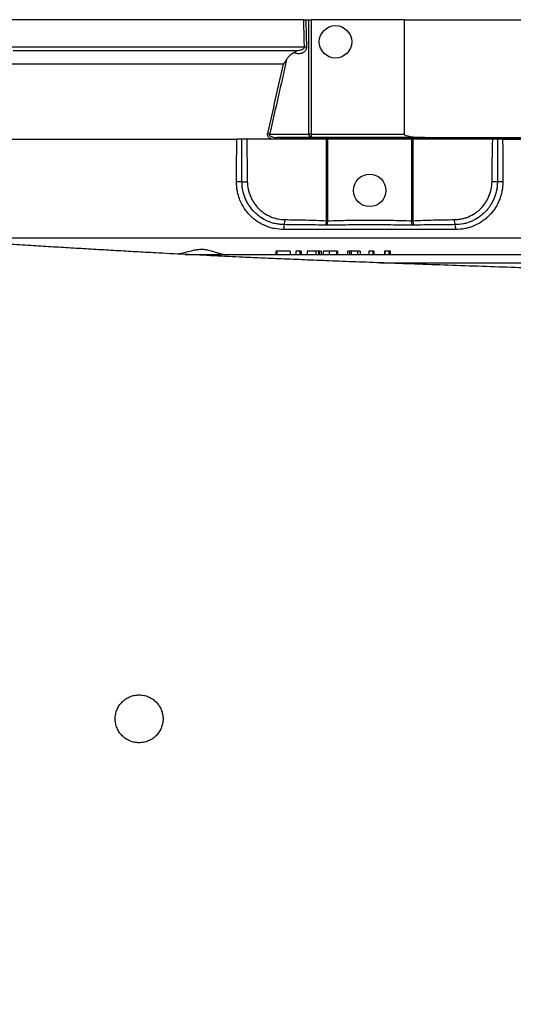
# Model space of a CAD drawing. Header units: millimetres. Extents: x 6152 to 13890, y 1323 to 18697.
# Tile 3 of 12: x 9577 to 11022, y 2864 to 5747. Entities that reach past the tile are written whole.
import ezdxf

# ---------------------------------------------------------------- set-up
doc = ezdxf.new("R2010")
doc.units = ezdxf.units.MM
doc.header["$LTSCALE"] = 5

msp = doc.modelspace()

# ---------------------------------------------------------------- linework, layer by layer
at = {"color": 7, "linetype": 'Continuous', "lineweight": 25}
for p, q in [((10409.2, 5747.4), (8631.9, 5747.4)), ((10415.3, 5747.4), (10424, 5747.4)), ((10424, 5412.4), (10424, 5747.4)), ((10424, 5747.4), (10431, 5747.4)), ((10431, 5747.4), (10431, 5412.4)), ((10703.1, 5747.4), (10431, 5747.4)), ((10703.1, 5747.4), (11142.7, 5747.4)), ((10703.1, 5747.4), (10703.1, 5412.4)), ((8726.9, 5397.4), (10212.7, 5397.4)), ((10315, 5397.4), (10212.7, 5397.4)), ((10308.9, 5412.4), (10424, 5412.4)), ((10431, 5402.4), (10330.6, 5402.4)), ((10991.1, 5397.4), (10350.3, 5397.4)), ((11436.9, 5398.3), (10352.7, 5398.3)), ((10431, 5412.4), (10424, 5412.4)), ((10431, 5412.4), (10431, 5402.4)), ((10431, 5412.4), (10703.1, 5412.4)), ((10763.5, 5402.4), (10431, 5402.4)), ((10475.6, 5158.5), (10475.6, 5397.4)), ((10478.2, 5397.4), (10478.2, 5158.5)), ((10725.6, 5158.5), (10725.6, 5397.4)), ((10728.2, 5397.4), (10728.2, 5158.5)), ((10763.5, 5402.4), (11082.3, 5402.4)), ((10991.1, 5397.4), (11439, 5397.4)), ((10853.6, 5132.9), (10350.2, 5132.9)), ((10478.7, 5145.4), (10478.2, 5158.5)), ((10725.1, 5145.4), (10725.6, 5158.5)), ((10062.1, 5059.9), (12740.7, 5059.9)), ((10326.7, 5069.9), (10326.7, 5059.9)), ((10328.6, 5069.9), (10326.7, 5069.9)), ((10328.6, 5069.9), (10328.6, 5059.9)), ((10329.8, 5069.9), (10328.6, 5069.9)), ((10329.8, 5069.9), (10329.8, 5059.9)), ((10368.7, 5069.9), (10329.8, 5069.9)), ((10368.7, 5069.9), (10368.7, 5059.9)), ((10385.4, 5069.9), (10385.4, 5059.9)), ((10397.1, 5069.9), (10385.4, 5069.9)), ((10397.1, 5069.9), (10397.1, 5059.9)), ((10401.2, 5069.9), (10397.1, 5069.9)), ((10401.2, 5069.9), (10401.2, 5059.9)), ((10418.7, 5069.9), (10418.7, 5059.9)), ((10444.6, 5069.9), (10418.7, 5069.9)), ((10444.6, 5069.9), (10444.6, 5059.9)), ((10452.5, 5069.9), (10444.6, 5069.9)), ((10452.5, 5069.9), (10452.5, 5059.9)), ((10453.8, 5069.9), (10453.4, 5069.9)), ((10453.8, 5069.9), (10453.8, 5059.9)), ((10459.9, 5069.9), (10453.8, 5069.9)), ((10459.9, 5069.9), (10459.9, 5059.9)), ((10465.9, 5069.9), (10465.9, 5059.9)), ((10483.3, 5069.9), (10483.3, 5059.9)), ((10504.3, 5069.9), (10504.3, 5059.9)), ((10508.1, 5069.9), (10505.2, 5069.9)), ((10508.1, 5069.9), (10508.1, 5059.9)), ((10537, 5069.9), (10537, 5059.9)), ((10543.1, 5069.9), (10543.1, 5059.9)), ((10547.9, 5069.9), (10543.1, 5069.9)), ((10547.9, 5069.9), (10547.9, 5059.9)), ((10566.6, 5069.9), (10547.9, 5069.9)), ((10566.6, 5069.9), (10566.6, 5059.9)), ((10573.8, 5069.9), (10573.8, 5059.9)), ((10599.8, 5069.9), (10599.8, 5059.9)), ((10610.9, 5069.9), (10599.8, 5069.9)), ((10610.9, 5069.9), (10610.9, 5059.9)), ((10614.4, 5069.9), (10610.9, 5069.9)), ((10614.4, 5069.9), (10614.4, 5059.9)), ((10645, 5069.9), (10645, 5059.9)), ((10646.4, 5069.9), (10645, 5069.9)), ((10646.4, 5069.9), (10646.4, 5059.9)), ((10658.2, 5069.9), (10646.4, 5069.9)), ((10658.2, 5069.9), (10658.2, 5059.9)), ((10661.6, 5069.9), (10658.2, 5069.9)), ((10661.6, 5069.9), (10661.6, 5059.9))]:
    msp.add_line(p, q, dxfattribs=at)
at = {"color": 8, "linetype": 'Continuous', "lineweight": 25}
for p, q in [((8630.5, 5667.5), (10410.8, 5667.5)), ((10349.3, 5617), (8684.7, 5617)), ((9261.6, 5108.1), (12487, 5108.1)), ((10632.8, 5035.3), (12765.7, 5035.3))]:
    msp.add_line(p, q, dxfattribs=at)
at = {"color": 7, "linetype": 'Continuous', "lineweight": 25, "flags": 128}
for points in [[(10410.8, 5667.5), (10410.4, 5687.5), (10409.2, 5747.4)], [(10415.3, 5747.4), (10416.2, 5702.2), (10416.9, 5667.7)], [(10212, 5272.9), (10212.1, 5302.9), (10212.7, 5397.4)], [(10991.1, 5397.4), (10991.3, 5367.4), (10991.8, 5272.9)], [(10228.1, 5272.5), (10229.4, 5272.6), (10231, 5272.6), (10232.8, 5272.6), (10234.8, 5272.6), (10236.9, 5272.6), (10239.2, 5272.7), (10241.4, 5272.7), (10243.7, 5272.7)], [(10975.7, 5272.5), (10974.4, 5272.6), (10972.8, 5272.6), (10971, 5272.6), (10969, 5272.6), (10966.9, 5272.6), (10964.6, 5272.7), (10962.4, 5272.7), (10960.1, 5272.7)]]:
    msp.add_lwpolyline(points, dxfattribs=at)
at = {"color": 8, "linetype": 'Continuous', "lineweight": 25, "flags": 128}
msp.add_lwpolyline([(9558.3, 5657.4), (9608.9, 5657.4), (9660.3, 5657.4), (9712.7, 5657.4), (9765.8, 5657.4), (9819.7, 5657.4), (9874.3, 5657.4), (9929.5, 5657.4), (9985.4, 5657.4), (10041.9, 5657.4), (10098.8, 5657.4), (10156.2, 5657.4), (10214, 5657.4), (10272.2, 5657.4), (10330.6, 5657.4), (10389.3, 5657.4)], dxfattribs=at)
at = {"color": 7, "linetype": 'Continuous', "lineweight": 25}
for centre in [(10501.9, 5682.4), (10601.9, 5247.4)]:
    msp.add_circle(centre, 47.5, dxfattribs=at)
for centre, radius, start, end in [((10403.4, 6033.2), 365.7, 271.1602, 272.1165), ((10295.4, 5382), 33.2, 66.0564, 76.109), ((10345.1, 5399.2), 7.64, 353.5434, 24.7357), ((10432.8, 5411.1), 8.93, 171.9505, 258.5782), ((10213.8, 4983.9), 289, 87.1696, 90.3692), ((10990, 4983.9), 289, 89.6308, 92.8304), ((10320.5, 5159.4), 33.6, 338.5943, 4.2176), ((10883.3, 5159.4), 33.6, 175.7824, 201.4057), ((10391.2, 5135.4), 41.1, 163.4536, 183.5026), ((10423.6, 5160.2), 52, 343.5569, 358.1782), ((10780.2, 5160.2), 52, 181.8218, 196.4431), ((10812.6, 5135.4), 41.1, 356.4974, 16.5464)]:
    msp.add_arc(centre, radius, start, end, dxfattribs=at)
msp.add_ellipse((10763.5, 5412.4), major_axis=(60.4, 0), ratio=0.165591, start_param=3.141593, end_param=4.712389, dxfattribs=at)
for points, knots in [([(10409.2, 5747.4), (10410.4, 5747.4), (10411.5, 5747.4), (10413.6, 5747.4), (10414.5, 5747.4), (10415.3, 5747.4)], [0, 0, 0, 0, 0.5, 0.5, 1, 1, 1, 1]), ([(10416.9, 5667.7), (10416.9, 5666.4), (10416.8, 5665.2), (10416.4, 5663.3), (10416.3, 5662.7), (10415.9, 5661.5), (10415.7, 5661), (10415.1, 5659.3), (10414.5, 5658.3), (10413.3, 5656.4), (10412.6, 5655.6), (10411.2, 5654), (10410.4, 5653.3), (10408.9, 5652), (10408.1, 5651.4), (10406.5, 5650.4), (10405.6, 5650), (10403.9, 5649.2), (10403, 5648.9), (10400.4, 5648), (10398.6, 5647.7), (10396, 5647.4), (10395.1, 5647.4), (10393.3, 5647.4), (10392.4, 5647.4), (10389.7, 5647.7), (10388, 5648.1), (10384.5, 5649.3), (10382.8, 5650.1), (10381.2, 5651.2)], [0, 0, 0, 0, 0.0625, 0.0625, 0.09375, 0.09375, 0.125, 0.125, 0.1875, 0.1875, 0.25, 0.25, 0.3125, 0.3125, 0.375, 0.375, 0.4375, 0.4375, 0.5, 0.5, 0.625, 0.625, 0.6875, 0.6875, 0.75, 0.75, 0.875, 0.875, 1, 1, 1, 1]), ([(10381.2, 5651.2), (10382.5, 5651.8), (10383.6, 5652.5), (10385, 5653.6), (10385.4, 5653.9), (10386.2, 5654.6), (10386.5, 5654.9), (10387.4, 5655.7), (10387.9, 5656.2), (10388.7, 5657), (10389, 5657.2), (10389.3, 5657.4)], [0, 0, 0, 0, 0.25, 0.25, 0.375, 0.375, 0.5, 0.5, 0.75, 0.75, 1, 1, 1, 1]), ([(10389.3, 5657.4), (10391.4, 5657.5), (10393.5, 5657.7), (10397.6, 5658.3), (10399.6, 5658.7), (10402.6, 5659.7), (10403.5, 5660.1), (10405.5, 5661), (10406.4, 5661.5), (10408.2, 5662.7), (10409, 5663.4), (10410, 5664.8), (10410.3, 5665.3), (10410.7, 5666.3), (10410.8, 5666.9), (10410.8, 5667.5)], [0, 0, 0, 0, 0.25, 0.25, 0.5, 0.5, 0.625, 0.625, 0.75, 0.75, 0.875, 0.875, 0.9375, 0.9375, 1, 1, 1, 1]), ([(10358.7, 5631.1), (10357.3, 5628.8), (10355.7, 5626.5), (10352.6, 5621.8), (10351, 5619.4), (10349.3, 5617)], [0, 0, 0, 0, 0.5, 0.5, 1, 1, 1, 1]), ([(10381.2, 5651.2), (10376.9, 5649.1), (10372.8, 5646.4), (10368.1, 5642.3), (10367.1, 5641.5), (10365.3, 5639.6), (10364.4, 5638.7), (10361.8, 5635.7), (10360.1, 5633.5), (10358.7, 5631.1)], [0, 0, 0, 0, 0.5, 0.5, 0.625, 0.625, 0.75, 0.75, 1, 1, 1, 1]), ([(10315, 5397.4), (10314.2, 5397.7), (10313.3, 5398.1), (10311.7, 5399), (10310.8, 5399.5), (10309.3, 5400.5), (10308.6, 5401.1), (10307.2, 5402.4), (10306.5, 5403.1), (10305.3, 5404.5), (10304.8, 5405.3), (10304, 5407), (10303.6, 5407.9), (10303.2, 5409.7), (10303.1, 5410.6), (10303.1, 5412.4), (10303.2, 5413.4), (10303.4, 5414.3)], [0, 0, 0, 0, 0.125, 0.125, 0.25, 0.25, 0.375, 0.375, 0.5, 0.5, 0.625, 0.625, 0.75, 0.75, 0.875, 0.875, 1, 1, 1, 1]), ([(10308.9, 5412.4), (10308.7, 5411.9), (10308.5, 5411.3), (10308.5, 5410.1), (10308.6, 5409.5), (10309.2, 5408.4), (10309.5, 5408), (10310.4, 5407.1), (10310.8, 5406.8), (10312.3, 5405.8), (10313.3, 5405.3), (10315.4, 5404.5), (10316.5, 5404.1), (10319.7, 5403.3), (10321.9, 5402.9), (10326.3, 5402.5), (10328.5, 5402.4), (10330.6, 5402.4)], [0, 0, 0, 0, 0.0625, 0.0625, 0.125, 0.125, 0.1875, 0.1875, 0.25, 0.25, 0.375, 0.375, 0.5, 0.5, 0.75, 0.75, 1, 1, 1, 1]), ([(10350.3, 5397.4), (10349.6, 5397.4), (10348.1, 5397.4), (10346.1, 5397.4), (10343.8, 5397.4), (10340.9, 5397.4), (10337, 5397.4), (10332.6, 5397.4), (10328.2, 5397.4), (10324.5, 5397.4), (10321.6, 5397.4), (10319.4, 5397.4), (10317.2, 5397.4), (10315.7, 5397.4), (10315, 5397.4)], [0, 0, 0, 0, 0.0580303, 0.1250202, 0.1694392, 0.2500871, 0.3751259, 0.5000589, 0.6249628, 0.7499615, 0.812496, 0.8750305, 0.9391979, 1, 1, 1, 1]), ([(10352.7, 5398.3), (10350.8, 5398.9), (10348.9, 5399.4), (10345.2, 5400.4), (10343.3, 5400.9), (10339.6, 5401.6), (10337.8, 5401.9), (10335.1, 5402.2), (10334.2, 5402.2), (10332.4, 5402.3), (10331.5, 5402.4), (10330.6, 5402.4)], [0, 0, 0, 0, 0.25, 0.25, 0.5, 0.5, 0.75, 0.75, 0.875, 0.875, 1, 1, 1, 1]), ([(10350.2, 5132.9), (10341, 5132.9), (10331.9, 5133.8), (10320.7, 5136), (10318.4, 5136.5), (10314, 5137.7), (10311.8, 5138.3), (10305.3, 5140.3), (10301, 5141.8), (10292.7, 5145.3), (10288.6, 5147.2), (10282.6, 5150.4), (10280.6, 5151.6), (10276.7, 5153.9), (10274.8, 5155.2), (10265.4, 5161.5), (10258.4, 5167.3), (10248.9, 5177), (10245.8, 5180.4), (10241.5, 5185.7), (10240.1, 5187.5), (10237.4, 5191.2), (10236.1, 5193.1), (10229.9, 5202.6), (10225.7, 5210.7), (10220.5, 5223.4), (10219, 5227.8), (10216.4, 5236.6), (10215.3, 5241), (10212.8, 5254.5), (10211.9, 5263.6), (10212, 5272.9)], [0, 0, 0, 0, 0.125, 0.125, 0.15625, 0.15625, 0.1875, 0.1875, 0.25, 0.25, 0.3125, 0.3125, 0.34375, 0.34375, 0.375, 0.375, 0.5, 0.5, 0.5625, 0.5625, 0.59375, 0.59375, 0.625, 0.625, 0.75, 0.75, 0.8125, 0.8125, 0.875, 0.875, 1, 1, 1, 1]), ([(10351.8, 5147.1), (10347.7, 5147.1), (10343.6, 5147.3), (10335.6, 5148.2), (10331.6, 5148.8), (10323.7, 5150.4), (10319.8, 5151.4), (10314, 5153.1), (10312, 5153.8), (10308.2, 5155.2), (10306.3, 5155.9), (10296.9, 5159.9), (10289.8, 5163.7), (10279.8, 5170.5), (10276.5, 5173), (10270.3, 5178.2), (10267.2, 5181), (10258.6, 5189.7), (10253.5, 5196.1), (10246.8, 5206.2), (10244.7, 5209.7), (10240.9, 5217), (10239.1, 5220.7), (10234.5, 5232.1), (10232.1, 5239.9), (10229.8, 5252), (10229.1, 5256), (10228.3, 5264.3), (10228.1, 5268.4), (10228.1, 5272.5)], [0, 0, 0, 0, 0.0625, 0.0625, 0.125, 0.125, 0.1875, 0.1875, 0.21875, 0.21875, 0.25, 0.25, 0.375, 0.375, 0.4375, 0.4375, 0.5, 0.5, 0.625, 0.625, 0.6875, 0.6875, 0.75, 0.75, 0.875, 0.875, 0.9375, 0.9375, 1, 1, 1, 1]), ([(10243.7, 5272.7), (10243.8, 5265.4), (10244.6, 5258), (10247.6, 5243.9), (10249.8, 5237), (10254, 5226.9), (10255.6, 5223.6), (10259, 5217.2), (10260.9, 5214.1), (10266.9, 5205.1), (10271.5, 5199.6), (10279.2, 5191.8), (10281.9, 5189.4), (10287.5, 5184.8), (10290.4, 5182.6), (10299.3, 5176.6), (10305.6, 5173.2), (10313.9, 5169.7), (10315.6, 5169), (10319, 5167.8), (10320.7, 5167.2), (10325.8, 5165.7), (10329.2, 5164.8), (10339.7, 5162.6), (10346.8, 5161.9), (10354, 5161.8)], [0, 0, 0, 0, 0.125, 0.125, 0.25, 0.25, 0.3125, 0.3125, 0.375, 0.375, 0.5, 0.5, 0.5625, 0.5625, 0.625, 0.625, 0.75, 0.75, 0.78125, 0.78125, 0.8125, 0.8125, 0.875, 0.875, 1, 1, 1, 1]), ([(10849.8, 5161.8), (10853.4, 5161.9), (10857, 5162.1), (10864.1, 5162.8), (10867.6, 5163.4), (10874.6, 5164.8), (10878, 5165.7), (10883.2, 5167.3), (10884.9, 5167.8), (10888.3, 5169.1), (10890, 5169.7), (10898.3, 5173.2), (10904.6, 5176.6), (10913.5, 5182.6), (10916.4, 5184.8), (10921.9, 5189.4), (10924.6, 5191.8), (10932.3, 5199.6), (10936.9, 5205.2), (10942.9, 5214.1), (10944.8, 5217.2), (10948.2, 5223.6), (10949.8, 5226.9), (10954, 5237), (10956.2, 5243.9), (10959.2, 5258.1), (10960, 5265.4), (10960.1, 5272.7)], [0, 0, 0, 0, 0.0625, 0.0625, 0.125, 0.125, 0.1875, 0.1875, 0.21875, 0.21875, 0.25, 0.25, 0.375, 0.375, 0.4375, 0.4375, 0.5, 0.5, 0.625, 0.625, 0.6875, 0.6875, 0.75, 0.75, 0.875, 0.875, 1, 1, 1, 1]), ([(10975.7, 5272.5), (10975.7, 5268.4), (10975.5, 5264.3), (10974.7, 5256), (10974, 5251.9), (10971.7, 5239.9), (10969.3, 5232.1), (10964.7, 5220.7), (10962.9, 5217), (10959.1, 5209.7), (10957, 5206.2), (10950.3, 5196), (10945.2, 5189.7), (10936.5, 5180.9), (10933.5, 5178.2), (10927.2, 5172.9), (10924, 5170.5), (10914, 5163.7), (10906.9, 5159.9), (10897.5, 5155.9), (10895.5, 5155.2), (10891.7, 5153.8), (10889.8, 5153.1), (10884, 5151.3), (10880.1, 5150.4), (10868.2, 5148), (10860.2, 5147.1), (10852, 5147.1)], [0, 0, 0, 0, 0.0625, 0.0625, 0.125, 0.125, 0.25, 0.25, 0.3125, 0.3125, 0.375, 0.375, 0.5, 0.5, 0.5625, 0.5625, 0.625, 0.625, 0.75, 0.75, 0.78125, 0.78125, 0.8125, 0.8125, 0.875, 0.875, 1, 1, 1, 1]), ([(10991.8, 5272.9), (10991.9, 5263.6), (10991, 5254.4), (10988.9, 5243.1), (10988.4, 5240.8), (10987.3, 5236.4), (10986.7, 5234.1), (10984.7, 5227.6), (10983.2, 5223.2), (10979.8, 5214.8), (10977.9, 5210.7), (10974.7, 5204.6), (10973.6, 5202.6), (10971.3, 5198.7), (10970.1, 5196.7), (10963.8, 5187.2), (10958.1, 5180.1), (10948.5, 5170.5), (10945.2, 5167.4), (10939.9, 5163), (10938.1, 5161.6), (10934.4, 5158.9), (10932.6, 5157.6), (10923.2, 5151.2), (10915.2, 5147), (10902.6, 5141.7), (10898.3, 5140.2), (10889.6, 5137.5), (10885.2, 5136.4), (10871.9, 5133.8), (10862.8, 5132.9), (10853.6, 5132.9)], [0, 0, 0, 0, 0.125, 0.125, 0.15625, 0.15625, 0.1875, 0.1875, 0.25, 0.25, 0.3125, 0.3125, 0.34375, 0.34375, 0.375, 0.375, 0.5, 0.5, 0.5625, 0.5625, 0.59375, 0.59375, 0.625, 0.625, 0.75, 0.75, 0.8125, 0.8125, 0.875, 0.875, 1, 1, 1, 1]), ([(13638.8, 4538.1), (13638.3, 4540.1), (13635.5, 4550.5), (13629.5, 4567.5), (13621.6, 4588), (13614.4, 4604.5), (13608.4, 4617.3), (13603.7, 4626.5), (13601.3, 4631.2), (13599.8, 4633.8), (13594.9, 4642.7), (13587.8, 4654.9), (13578.2, 4670.5), (13566.7, 4687.5), (13553.6, 4705.4), (13539.8, 4722.6), (13525.3, 4739), (13511.2, 4753.7), (13497, 4767.5), (13482.8, 4780.2), (13469.4, 4791.3), (13457.1, 4800.8), (13444.3, 4810.3), (13428.8, 4820.9), (13410.4, 4832.5), (13389.2, 4844.5), (13366.2, 4856.2), (13344.2, 4866.1), (13325.9, 4873.4), (13313, 4878.1), (13303.1, 4881.5), (13295.7, 4883.9), (13288.9, 4886.1), (13281.3, 4888.4), (13271.9, 4891.1), (13260.8, 4894.1), (13245.2, 4898), (13228.2, 4901.9), (13210.1, 4905.5), (13192.2, 4908.8), (13174.6, 4911.8), (13156.6, 4914.5), (13140.5, 4916.8), (13127.4, 4918.6), (13116.8, 4919.9), (13107.6, 4921.1), (13097.1, 4922.3), (13084.9, 4923.7), (13071.1, 4925.2), (13055.5, 4926.9), (13038.5, 4928.6), (13021.1, 4930.3), (13004.7, 4931.8), (12990.3, 4933.1), (12977.8, 4934.1), (12964.4, 4935.3), (12949.5, 4936.5), (12932.6, 4937.8), (12915.2, 4939.2), (12896.2, 4940.6), (12874.7, 4942.2), (12850.9, 4943.9), (12816.5, 4946.2), (12770.8, 4949.1), (12712.5, 4952.6), (12650.4, 4956.2), (12584.5, 4959.7), (12514.6, 4963.2), (12440.2, 4966.8), (12361, 4970.5), (12277.5, 4974.2), (12190.9, 4977.9), (12106.1, 4981.4), (12024.7, 4984.7), (11947.2, 4987.7), (11869.8, 4990.7), (11793, 4993.6), (11716.6, 4996.5), (11639, 4999.4), (11558.4, 5002.3), (11476.7, 5005.3), (11394, 5008.3), (11310.7, 5011.3), (11223.8, 5014.4), (11133.1, 5017.6), (11039.4, 5020.9), (10942.7, 5024.3), (10844.8, 5027.7), (10748.1, 5031.1), (10657, 5034.4), (10572.5, 5037.5), (10494.6, 5040.5), (10421.6, 5043.5), (10353.7, 5046.3), (10290.8, 5049), (10222.2, 5052.1), (10146, 5055.7), (10060.5, 5059.9), (9984.2, 5063.9), (9917, 5067.6), (9859, 5070.8), (9800.7, 5074.2), (9742.2, 5077.7), (9683.3, 5081.2), (9623, 5084.9), (9559.9, 5088.9), (9492.8, 5093.1), (9421.4, 5097.7), (9345.9, 5102.6), (9266.7, 5107.8), (9183.9, 5113.3), (9098.2, 5119), (9010.3, 5124.8), (8921.8, 5130.6), (8833.8, 5136.3), (8738.9, 5142.3), (8637.7, 5148.6), (8531.3, 5155), (8428.6, 5160.9), (8329.9, 5166.4), (8235.1, 5171.6), (8144.6, 5176.3), (8059.3, 5180.8), (7979.9, 5184.8), (7906.5, 5188.5), (7839.1, 5191.9), (7777.3, 5195), (7720.9, 5197.8), (7669.6, 5200.4), (7623.3, 5202.8), (7581.7, 5205), (7544.4, 5207), (7510.7, 5208.9), (7485.5, 5210.3), (7466.5, 5211.4), (7452.1, 5212.3), (7436.7, 5213.2), (7420.6, 5214.2), (7403.9, 5215.3), (7386.7, 5216.4), (7370.5, 5217.5), (7356.1, 5218.5), (7344.2, 5219.3), (7334.1, 5220.1), (7325.7, 5220.7), (7318.9, 5221.3), (7313.3, 5221.8), (7308.5, 5222.2), (7303.9, 5222.6), (7299.6, 5222.9), (7295.8, 5223.3), (7292.4, 5223.6), (7289.6, 5223.9), (7287.7, 5224.1), (7286.7, 5224.2), (7286.7, 5224.2), (7286.7, 5224.2)], [0, 0, 0, 0, 0.000679, 0.003529, 0.005949, 0.007979, 0.009688, 0.011182, 0.012617, 0.01405, 0.015475, 0.01711, 0.019107, 0.021549, 0.023854, 0.026438, 0.028893, 0.031128, 0.033154, 0.035408, 0.037402, 0.038962, 0.040926, 0.043302, 0.046093, 0.049298, 0.052881, 0.056236, 0.059167, 0.0617, 0.063314, 0.064678, 0.065979, 0.067725, 0.069947, 0.072645, 0.075651, 0.081257, 0.086716, 0.091768, 0.097989, 0.103667, 0.108815, 0.113454, 0.115953, 0.118792, 0.122039, 0.125708, 0.129823, 0.134383, 0.139297, 0.144275, 0.148624, 0.152347, 0.155442, 0.158191, 0.162471, 0.166423, 0.170421, 0.174833, 0.179659, 0.184902, 0.190562, 0.201607, 0.212893, 0.224423, 0.235893, 0.247613, 0.259592, 0.27183, 0.284329, 0.296897, 0.309173, 0.319664, 0.329917, 0.339929, 0.349681, 0.35916, 0.368566, 0.378325, 0.388466, 0.397882, 0.40761, 0.417655, 0.428021, 0.438711, 0.449533, 0.460648, 0.471525, 0.481753, 0.49089, 0.499469, 0.507496, 0.514969, 0.521886, 0.528237, 0.537586, 0.547007, 0.556472, 0.562858, 0.569283, 0.575748, 0.582254, 0.588802, 0.595457, 0.602525, 0.610046, 0.618172, 0.626775, 0.635856, 0.645422, 0.655476, 0.665833, 0.676505, 0.687143, 0.697742, 0.711455, 0.725103, 0.738662, 0.752134, 0.76552, 0.778819, 0.791898, 0.804558, 0.816792, 0.828591, 0.839948, 0.850856, 0.861308, 0.87132, 0.880747, 0.889794, 0.898456, 0.906731, 0.910586, 0.914896, 0.919662, 0.924884, 0.93056, 0.936691, 0.943261, 0.948927, 0.9541, 0.958779, 0.962964, 0.966876, 0.969966, 0.973072, 0.976193, 0.979475, 0.983174, 0.986904, 0.99091, 0.994669, 0.998073, 1, 1, 1, 1]), ([(10354, 5161.8), (10374.3, 5161.7), (10394.6, 5161.4), (10435.1, 5160.4), (10455.4, 5159.7), (10475.6, 5158.5)], [0, 0, 0, 0, 0.5, 0.5, 1, 1, 1, 1]), ([(10728.2, 5158.5), (10748.4, 5159.7), (10768.7, 5160.4), (10809.2, 5161.4), (10829.5, 5161.7), (10849.8, 5161.8)], [0, 0, 0, 0, 0.5, 0.5, 1, 1, 1, 1]), ([(10473.5, 5145.4), (10453.2, 5146.1), (10432.9, 5146.4), (10392.3, 5146.9), (10372, 5147), (10351.8, 5147.1)], [0, 0, 0, 0, 0.5, 0.5, 1, 1, 1, 1]), ([(10478.2, 5158.5), (10498.8, 5159.2), (10519.4, 5159.7), (10560.7, 5160.3), (10581.3, 5160.4), (10622.5, 5160.4), (10643.1, 5160.3), (10684.4, 5159.7), (10705, 5159.2), (10725.6, 5158.5)], [0, 0, 0, 0, 0.25, 0.25, 0.5, 0.5, 0.75, 0.75, 1, 1, 1, 1]), ([(10725.1, 5145.4), (10704.6, 5145.8), (10684, 5146), (10643, 5146.3), (10622.4, 5146.4), (10581.4, 5146.4), (10560.8, 5146.3), (10519.8, 5146), (10499.2, 5145.8), (10478.7, 5145.4)], [0, 0, 0, 0, 0.25, 0.25, 0.5, 0.5, 0.75, 0.75, 1, 1, 1, 1]), ([(10852, 5147.1), (10831.8, 5147), (10811.5, 5146.9), (10770.9, 5146.4), (10750.6, 5146.1), (10730.3, 5145.4)], [0, 0, 0, 0, 0.5, 0.5, 1, 1, 1, 1]), ([(10173.7, 5059.9), (10172.9, 5059.9), (10170, 5060), (10164, 5061.5), (10154.4, 5064.7), (10142.3, 5068.9), (10129, 5072.6), (10115.9, 5074.3), (10103.9, 5074.3), (10091.6, 5072.7), (10077.8, 5069.6), (10062.6, 5065.6), (10049.2, 5061.9), (10041.9, 5061.2), (10039.8, 5061)], [0, 0, 0, 0, 0.032743, 0.117099, 0.203809, 0.312292, 0.423859, 0.500367, 0.579103, 0.655633, 0.733955, 0.842834, 0.954817, 1, 1, 1, 1]), ([(10483.3, 5069.9), (10480.6, 5069.9), (10475.2, 5069.9), (10469.5, 5069.9), (10466.3, 5069.9), (10466.1, 5069.9), (10466, 5069.9)], [0, 0, 0, 0, 0.293489, 0.58622, 0.81716, 1, 1, 1, 1]), ([(10504.3, 5069.9), (10504.2, 5069.9), (10504.1, 5069.9), (10503.7, 5069.9), (10503.1, 5069.9), (10502.3, 5069.9), (10501.4, 5069.9), (10500.3, 5069.9), (10499, 5069.9), (10497.6, 5069.9), (10496.1, 5069.9), (10494.5, 5069.9), (10492.8, 5069.9), (10491, 5069.9), (10489.2, 5069.9), (10487.3, 5069.9), (10485.3, 5069.9), (10484, 5069.9), (10483.3, 5069.9)], [0, 0, 0, 0, 0.068509, 0.134519, 0.198923, 0.261426, 0.323123, 0.384654, 0.446423, 0.50928, 0.571931, 0.632511, 0.692666, 0.75199, 0.811997, 0.872952, 0.935417, 1, 1, 1, 1]), ([(10542.2, 5069.9), (10541.6, 5069.9), (10539.4, 5069.9), (10537.4, 5069.9), (10537.2, 5069.9), (10537, 5069.9)], [0, 0, 0, 0, 0.158893, 0.579218, 1, 1, 1, 1]), ([(10573.8, 5069.9), (10573.8, 5069.9), (10573.7, 5069.9), (10573.4, 5069.9), (10572.9, 5069.9), (10572.3, 5069.9), (10571.7, 5069.9), (10571.2, 5069.9), (10570.6, 5069.9), (10570, 5069.9), (10569.3, 5069.9), (10568.5, 5069.9), (10567.6, 5069.9), (10567, 5069.9), (10566.6, 5069.9)], [0, 0, 0, 0, 0.09784, 0.198793, 0.304235, 0.415069, 0.473567, 0.53624, 0.602562, 0.67347, 0.748785, 0.827915, 0.912106, 1, 1, 1, 1]), ([(9996.9, 3699.9), (9996.9, 3704.5), (9996.4, 3709), (9995.1, 3715.8), (9994.6, 3718), (9993.2, 3722.4), (9992.4, 3724.6), (9989.8, 3730.9), (9987.7, 3734.9), (9983.8, 3740.6), (9982.5, 3742.5), (9979.5, 3746.1), (9978, 3747.8), (9973.2, 3752.6), (9969.6, 3755.5), (9963.9, 3759.3), (9961.9, 3760.5), (9957.9, 3762.7), (9953.7, 3764.6), (9949.4, 3766.2), (9945.1, 3767.5), (9942.8, 3768.1), (9936, 3769.4), (9931.5, 3769.9), (9924.7, 3769.9), (9922.4, 3769.8), (9917.8, 3769.3), (9915.5, 3769), (9908.8, 3767.6), (9904.4, 3766.3), (9898, 3763.7), (9895.9, 3762.7), (9891.9, 3760.5), (9889.9, 3759.4), (9884.2, 3755.6), (9880.7, 3752.7), (9874.2, 3746.1), (9871.3, 3742.6), (9867.5, 3736.9), (9866.3, 3734.9), (9864.1, 3730.9), (9863.1, 3728.8), (9860.5, 3722.4), (9859.2, 3718.1), (9857.8, 3711.3), (9857.5, 3709.1), (9857, 3704.5), (9856.9, 3702.2), (9856.9, 3695.3), (9857.3, 3690.8), (9858.7, 3684), (9859.2, 3681.8), (9860.6, 3677.4), (9862.1, 3673.1), (9864.1, 3668.9), (9866.2, 3664.9), (9867.4, 3662.9), (9871.2, 3657.2), (9874.1, 3653.6), (9879, 3648.8), (9880.7, 3647.3), (9884.2, 3644.3), (9886.1, 3643), (9891.8, 3639.1), (9895.8, 3637), (9902.2, 3634.3), (9904.3, 3633.6), (9908.7, 3632.2), (9911, 3631.7), (9917.7, 3630.3), (9922.2, 3629.9), (9929.1, 3629.9), (9931.4, 3630), (9936, 3630.4), (9938.2, 3630.8), (9942.7, 3631.6), (9944.9, 3632.2), (9949.3, 3633.5), (9951.5, 3634.3), (9957.9, 3636.9), (9961.9, 3639.1), (9969.5, 3644.1), (9973.1, 3647.1), (9979.6, 3653.6), (9982.5, 3657.1), (9986.3, 3662.8), (9987.5, 3664.8), (9989.7, 3668.8), (9990.7, 3670.9), (9992.4, 3675.1), (9993.2, 3677.3), (9994.5, 3681.6), (9995.1, 3683.9), (9996.4, 3690.7), (9996.9, 3695.2), (9996.9, 3699.9)], [0, 0, 0, 0, 0.03125, 0.03125, 0.046875, 0.046875, 0.0625, 0.0625, 0.09375, 0.09375, 0.109375, 0.109375, 0.125, 0.125, 0.15625, 0.15625, 0.171875, 0.171875, 0.1875, 0.203125, 0.203125, 0.21875, 0.21875, 0.25, 0.25, 0.265625, 0.265625, 0.28125, 0.28125, 0.3125, 0.3125, 0.328125, 0.328125, 0.34375, 0.34375, 0.375, 0.375, 0.40625, 0.40625, 0.421875, 0.421875, 0.4375, 0.4375, 0.46875, 0.46875, 0.484375, 0.484375, 0.5, 0.5, 0.53125, 0.53125, 0.546875, 0.546875, 0.5625, 0.578125, 0.578125, 0.59375, 0.59375, 0.625, 0.625, 0.640625, 0.640625, 0.65625, 0.65625, 0.6875, 0.6875, 0.703125, 0.703125, 0.71875, 0.71875, 0.75, 0.75, 0.765625, 0.765625, 0.78125, 0.78125, 0.796875, 0.796875, 0.8125, 0.8125, 0.84375, 0.84375, 0.875, 0.875, 0.90625, 0.90625, 0.921875, 0.921875, 0.9375, 0.9375, 0.953125, 0.953125, 0.96875, 0.96875, 1, 1, 1, 1]), ([(7283.3, 2187.9), (7283.2, 2187.9), (7282.6, 2187.8), (7284.5, 2188), (7288.3, 2188.4), (7294.8, 2189.1), (7303.4, 2189.8), (7313.9, 2190.7), (7325.4, 2191.6), (7338.2, 2192.6), (7351.4, 2193.6), (7365.4, 2194.5), (7380.2, 2195.5), (7396.3, 2196.6), (7417.1, 2197.9), (7442.7, 2199.5), (7473.4, 2201.3), (7504, 2203.1), (7534.8, 2204.8), (7566.1, 2206.5), (7599.1, 2208.2), (7634.8, 2210.1), (7673.7, 2212.1), (7716, 2214.2), (7761.5, 2216.5), (7810.6, 2219), (7863.5, 2221.7), (7917.4, 2224.4), (7971.9, 2227.1), (8026.5, 2229.9), (8084.3, 2232.9), (8144.9, 2236.1), (8206.8, 2239.3), (8271.9, 2242.8), (8338.7, 2246.5), (8406.7, 2250.3), (8471.9, 2254), (8528.9, 2257.3), (8577.7, 2260.2), (8618.8, 2262.7), (8657.9, 2265.1), (8694.8, 2267.4), (8730.6, 2269.6), (8767.2, 2271.9), (8808.3, 2274.5), (8855.4, 2277.6), (8908.7, 2281), (8967.3, 2284.9), (9031.1, 2289.1), (9094.6, 2293.3), (9155, 2297.3), (9209, 2300.9), (9259, 2304.2), (9304.6, 2307.2), (9345.5, 2309.8), (9381.9, 2312.2), (9413.7, 2314.3), (9442.8, 2316.2), (9479.5, 2318.5), (9527.5, 2321.6), (9588.7, 2325.5), (9656.4, 2329.7), (9741.5, 2334.8), (9843.4, 2340.8), (9961.3, 2347.4), (10083.2, 2353.8), (10208.2, 2359.8), (10333.2, 2365.4), (10457.6, 2370.6), (10581.5, 2375.4), (10707.1, 2380), (10833.8, 2384.5), (10960.6, 2388.9), (11091.5, 2393.5), (11225.7, 2398.2), (11362.7, 2403.1), (11478.9, 2407.3), (11575.1, 2410.8), (11653, 2413.7), (11732, 2416.7), (11805.5, 2419.4), (11873.5, 2422), (11935.7, 2424.4), (11998.9, 2426.9), (12062.8, 2429.4), (12126.9, 2432), (12189.3, 2434.6), (12250.3, 2437.2), (12308.3, 2439.7), (12363.3, 2442.2), (12413.6, 2444.5), (12459.3, 2446.6), (12499.5, 2448.6), (12534.9, 2450.3), (12566.1, 2451.9), (12595.6, 2453.4), (12624.4, 2455), (12653, 2456.5), (12681.4, 2458.1), (12717.7, 2460.2), (12761.4, 2462.8), (12812, 2466), (12858.1, 2469.1), (12899.7, 2472.1), (12937.1, 2475), (12973.8, 2478), (13010.1, 2481.2), (13037.5, 2483.8), (13056.3, 2485.7), (13066.2, 2486.7), (13074.8, 2487.6), (13082, 2488.4), (13088.3, 2489.1), (13094.8, 2489.8), (13102.1, 2490.7), (13110.5, 2491.7), (13119.5, 2492.8), (13128.3, 2494), (13136.3, 2495), (13143.2, 2496), (13149.9, 2496.9), (13157.3, 2498), (13166.2, 2499.3), (13176, 2500.8), (13185.8, 2502.4), (13195.6, 2504.1), (13205.2, 2505.8), (13214.9, 2507.7), (13223.3, 2509.4), (13230.7, 2511), (13237.4, 2512.4), (13244, 2513.9), (13251.7, 2515.8), (13261.3, 2518.2), (13272.6, 2521.2), (13284.3, 2524.5), (13294.7, 2527.7), (13303.1, 2530.5), (13311.3, 2533.2), (13321.2, 2536.8), (13334.1, 2541.7), (13349.4, 2548), (13368.9, 2556.8), (13392.2, 2568.5), (13418.8, 2583.9), (13443.9, 2600.4), (13465.6, 2616.5), (13481.9, 2629.9), (13493.8, 2640.4), (13502.2, 2648.2), (13509.9, 2655.7), (13517.4, 2663.2), (13524.7, 2670.9), (13531.9, 2678.7), (13538.8, 2686.7), (13546.5, 2695.9), (13554.5, 2706.2), (13562.8, 2717.7), (13570.6, 2729.4), (13577.7, 2741.4), (13583.8, 2752.8), (13590.3, 2765.7), (13596.5, 2779.2), (13602.6, 2793.2), (13608.1, 2806.7), (13612.9, 2819.3), (13617.2, 2830.9), (13621.4, 2842.8), (13625.5, 2854.9), (13629.5, 2867.3), (13633.4, 2880), (13637.1, 2892.9), (13641.1, 2907.6), (13645.2, 2924), (13647.9, 2936.3), (13649.2, 2942.3), (13649.3, 2942.8)], [0, 0, 0, 0, 0.00071, 0.006413, 0.012256, 0.018477, 0.025257, 0.031869, 0.038013, 0.043979, 0.050147, 0.055302, 0.060837, 0.06656, 0.072118, 0.081614, 0.090559, 0.098951, 0.10678, 0.114195, 0.121672, 0.1295, 0.137675, 0.146196, 0.154897, 0.163924, 0.173273, 0.182941, 0.191391, 0.200064, 0.208957, 0.218069, 0.227204, 0.235927, 0.245661, 0.254809, 0.263378, 0.271373, 0.27683, 0.281988, 0.286846, 0.291403, 0.295662, 0.299982, 0.304768, 0.310569, 0.31693, 0.323847, 0.331318, 0.33934, 0.345994, 0.352201, 0.357886, 0.363051, 0.367697, 0.371758, 0.375323, 0.378416, 0.38153, 0.38763, 0.39442, 0.401896, 0.410055, 0.422512, 0.435372, 0.448614, 0.462218, 0.476006, 0.489225, 0.502647, 0.516319, 0.530239, 0.544227, 0.55822, 0.573863, 0.589486, 0.605098, 0.614295, 0.623495, 0.632965, 0.642975, 0.650594, 0.65849, 0.66665, 0.675073, 0.683756, 0.692499, 0.700824, 0.709477, 0.717605, 0.725212, 0.732301, 0.738874, 0.744406, 0.749517, 0.754391, 0.759334, 0.764352, 0.769443, 0.774606, 0.784262, 0.794272, 0.804778, 0.813129, 0.821712, 0.830518, 0.839676, 0.849413, 0.852567, 0.855434, 0.857921, 0.860028, 0.861756, 0.863527, 0.865766, 0.86823, 0.871087, 0.873954, 0.876472, 0.878643, 0.880542, 0.882772, 0.885535, 0.888789, 0.891938, 0.894791, 0.89808, 0.900907, 0.903582, 0.905565, 0.907492, 0.909364, 0.911346, 0.913621, 0.916198, 0.918862, 0.921226, 0.922911, 0.924169, 0.925772, 0.927889, 0.930443, 0.933137, 0.936884, 0.940757, 0.944474, 0.947691, 0.950412, 0.951862, 0.953124, 0.954266, 0.955397, 0.956551, 0.957758, 0.959045, 0.960436, 0.962484, 0.964784, 0.967361, 0.970236, 0.973316, 0.976178, 0.978791, 0.981176, 0.98336, 0.984889, 0.986348, 0.987759, 0.989148, 0.990545, 0.991977, 0.99347, 0.995048, 0.997317, 0.99981, 1, 1, 1, 1])]:
    msp.add_open_spline(points, degree=3, knots=knots, dxfattribs=at)
for points in [[(10358.7, 5631.1), (10342.4, 5558), (10325.8, 5485.1), (10308.9, 5412.4)], [(10303.4, 5414.3), (10319, 5481.7), (10334.3, 5549.3), (10349.3, 5617)], [(10228.1, 5272.5), (10228, 5314.2), (10227.8, 5355.8), (10227.5, 5397.4)], [(10241.8, 5397.4), (10242.6, 5355.8), (10243.2, 5314.3), (10243.7, 5272.7)], [(10352.7, 5398.3), (10351.9, 5398), (10351.1, 5397.7), (10350.3, 5397.4)], [(10960.1, 5272.7), (10960.6, 5314.3), (10961.2, 5355.8), (10962, 5397.4)], [(10976.3, 5397.4), (10976, 5355.8), (10975.8, 5314.2), (10975.7, 5272.5)], [(10478.7, 5145.4), (10477, 5145.4), (10475.2, 5145.4), (10473.5, 5145.4)], [(10475.6, 5158.5), (10476.5, 5158.4), (10477.3, 5158.4), (10478.2, 5158.5)], [(10730.3, 5145.4), (10728.6, 5145.4), (10726.8, 5145.4), (10725.1, 5145.4)], [(10725.6, 5158.5), (10726.5, 5158.4), (10727.3, 5158.4), (10728.2, 5158.5)]]:
    msp.add_open_spline(points, degree=3, dxfattribs=at)

doc.saveas('drawing.dxf')
